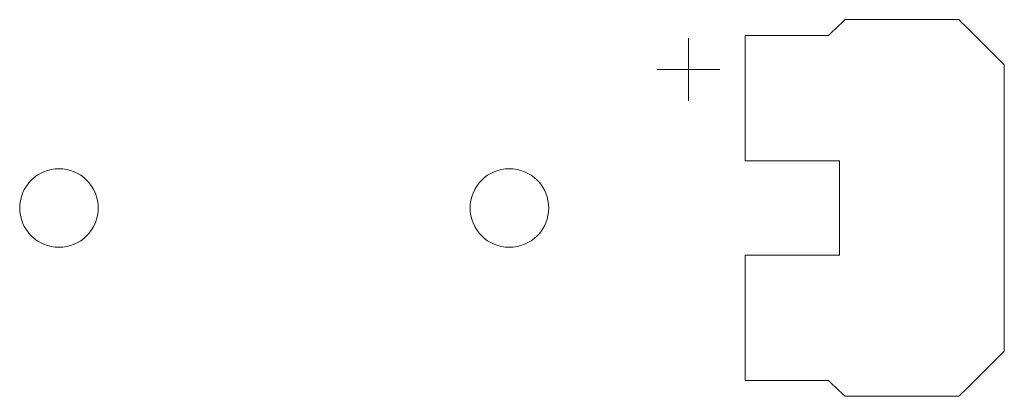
# Model space of a CAD drawing. Header units: inches. Extents: x -30 to 641, y 180 to 601.
# Tile 189 of 234: x 464.87 to 471.14, y 550.01 to 552.41. Entities that reach past the tile are written whole.
import ezdxf

# ---------------------------------------------------------------- set-up
doc = ezdxf.new("R2010")
doc.units = ezdxf.units.IN
doc.header["$MEASUREMENT"] = 0
doc.layers.add('1', color=7, linetype='Continuous')

# ---------------------------------------------------------------- blocks, each defined once
blk = doc.blocks.new('block 1524')
at = {"layer": '1', "color": 252, "lineweight": 13, "true_color": 0x848484}
blk.add_lwpolyline([(468.9293, 552.0953), (469.3293, 552.0953)], dxfattribs=at)
blk = doc.blocks.new('block 1525')
at = {"layer": '1', "color": 252, "lineweight": 13, "true_color": 0x848484}
blk.add_lwpolyline([(469.1283, 551.8959), (469.1283, 552.2959)], dxfattribs=at)
blk = doc.blocks.new('block 1722')
at = {"layer": '1', "color": 252, "lineweight": 13, "true_color": 0x848484}
blk.add_lwpolyline([(469.1283, 551.8959), (469.1283, 552.2959)], dxfattribs=at)
blk = doc.blocks.new('block 1723')
at = {"layer": '1', "color": 252, "lineweight": 13, "true_color": 0x848484}
blk.add_lwpolyline([(468.9293, 552.0953), (469.3293, 552.0953)], dxfattribs=at)
blk = doc.blocks.new('block 5893')
at = {"layer": '1', "color": 18, "lineweight": 13, "true_color": 0x4c0000}
blk.add_lwpolyline([(464.8724, 551.2139), (464.8735, 551.2375), (464.8769, 551.2615), (464.8828, 551.2854), (464.8911, 551.3089), (464.9018, 551.3316), (464.9147, 551.3531), (464.9297, 551.3732), (464.9464, 551.3915), (464.9646, 551.4079), (464.984, 551.4221), (465.0043, 551.4343), (465.0258, 551.4445), (465.0487, 551.4528), (465.0727, 551.459), (465.0974, 551.4627), (465.1225, 551.464), (465.1475, 551.4627), (465.1722, 551.459), (465.1962, 551.4528), (465.2191, 551.4445), (465.2406, 551.4343), (465.2609, 551.4221), (465.2803, 551.4079), (465.2985, 551.3915), (465.3152, 551.3732), (465.3302, 551.3531), (465.3431, 551.3316), (465.3538, 551.3089), (465.3621, 551.2854), (465.368, 551.2615), (465.3714, 551.2375), (465.3726, 551.2139), (465.3714, 551.1902), (465.368, 551.1662), (465.3621, 551.1423), (465.3538, 551.1188), (465.3431, 551.0961), (465.3302, 551.0746), (465.3152, 551.0545), (465.2985, 551.0362), (465.2803, 551.0198), (465.2609, 551.0056), (465.2406, 550.9934), (465.2191, 550.9832), (465.1962, 550.9749), (465.1722, 550.9688), (465.1475, 550.965), (465.1225, 550.9638), (465.0974, 550.965), (465.0727, 550.9688), (465.0487, 550.9749), (465.0258, 550.9832), (465.0043, 550.9934), (464.984, 551.0056), (464.9646, 551.0198), (464.9464, 551.0362), (464.9297, 551.0545), (464.9147, 551.0746), (464.9018, 551.0961), (464.8911, 551.1188), (464.8828, 551.1423), (464.8769, 551.1662), (464.8735, 551.1902), (464.8724, 551.2139)], dxfattribs=at)
blk = doc.blocks.new('block 6036')
at = {"layer": '1', "color": 252, "lineweight": 13, "true_color": 0x848484}
blk.add_lwpolyline([(467.7391, 551.2139), (467.7402, 551.2375), (467.7436, 551.2615), (467.7495, 551.2854), (467.7578, 551.3089), (467.7685, 551.3316), (467.7814, 551.3531), (467.7964, 551.3732), (467.8131, 551.3915), (467.8313, 551.4079), (467.8507, 551.4221), (467.871, 551.4343), (467.8925, 551.4445), (467.9154, 551.4528), (467.9394, 551.459), (467.9641, 551.4627), (467.9892, 551.464), (468.0142, 551.4627), (468.0389, 551.459), (468.0629, 551.4528), (468.0858, 551.4445), (468.1073, 551.4343), (468.1276, 551.4221), (468.147, 551.4079), (468.1652, 551.3915), (468.1819, 551.3732), (468.1969, 551.3531), (468.2098, 551.3316), (468.2205, 551.3089), (468.2288, 551.2854), (468.2347, 551.2615), (468.2381, 551.2375), (468.2393, 551.2139), (468.2381, 551.1902), (468.2347, 551.1662), (468.2288, 551.1423), (468.2205, 551.1188), (468.2098, 551.0961), (468.1969, 551.0746), (468.1819, 551.0545), (468.1652, 551.0362), (468.147, 551.0198), (468.1276, 551.0056), (468.1073, 550.9934), (468.0858, 550.9832), (468.0629, 550.9749), (468.0389, 550.9688), (468.0142, 550.965), (467.9892, 550.9638), (467.9641, 550.965), (467.9394, 550.9688), (467.9154, 550.9749), (467.8925, 550.9832), (467.871, 550.9934), (467.8507, 551.0056), (467.8313, 551.0198), (467.8131, 551.0362), (467.7964, 551.0545), (467.7814, 551.0746), (467.7685, 551.0961), (467.7578, 551.1188), (467.7495, 551.1423), (467.7436, 551.1662), (467.7402, 551.1902), (467.7391, 551.2139)], dxfattribs=at)
blk = doc.blocks.new('block 6040')
at = {"layer": '1', "color": 252, "lineweight": 13, "true_color": 0x848484}
blk.add_open_spline([(470.8496, 552.4139), (470.9461, 552.3179), (471.0426, 552.222), (471.1392, 552.1261), (471.1392, 551.518), (471.1392, 550.9099), (471.1392, 550.3018), (471.0426, 550.2058), (470.9461, 550.1098), (470.8496, 550.0139), (470.6086, 550.0139), (470.3676, 550.0139), (470.1266, 550.0139), (470.0909, 550.0472), (470.0552, 550.0805), (470.0195, 550.1139), (469.8427, 550.1139), (469.6659, 550.1139), (469.4892, 550.1139), (469.4892, 550.3805), (469.4892, 550.6472), (469.4892, 550.9139), (469.6892, 550.9139), (469.8892, 550.9139), (470.0892, 550.9139), (470.0892, 551.1139), (470.0892, 551.3139), (470.0892, 551.5139), (469.8892, 551.5139), (469.6892, 551.5139), (469.4892, 551.5139), (469.4892, 551.7805), (469.4892, 552.0472), (469.4892, 552.3139), (469.6659, 552.3139), (469.8427, 552.3139), (470.0195, 552.3139), (470.0552, 552.3472), (470.0909, 552.3805), (470.1266, 552.4139), (470.3676, 552.4139), (470.6086, 552.4139), (470.8496, 552.4139)], degree=3, knots=[0, 0, 0, 0, 1, 1, 1, 2, 2, 2, 3, 3, 3, 4, 4, 4, 5, 5, 5, 6, 6, 6, 7, 7, 7, 8, 8, 8, 9, 9, 9, 10, 10, 10, 11, 11, 11, 12, 12, 12, 13, 13, 13, 14, 14, 14, 14], dxfattribs=at)
blk = doc.blocks.new('block 6041')
at = {"layer": '1', "color": 252, "lineweight": 13, "true_color": 0x848484}
blk.add_open_spline([(470.8496, 552.4139), (470.9461, 552.3179), (471.0426, 552.222), (471.1392, 552.1261), (471.1392, 551.518), (471.1392, 550.9099), (471.1392, 550.3018), (471.0426, 550.2058), (470.9461, 550.1098), (470.8496, 550.0139), (470.6086, 550.0139), (470.3676, 550.0139), (470.1266, 550.0139), (470.0909, 550.0472), (470.0552, 550.0805), (470.0195, 550.1139), (469.8427, 550.1139), (469.6659, 550.1139), (469.4892, 550.1139), (469.4892, 550.3805), (469.4892, 550.6472), (469.4892, 550.9139), (469.6892, 550.9139), (469.8892, 550.9139), (470.0892, 550.9139), (470.0892, 551.1139), (470.0892, 551.3139), (470.0892, 551.5139), (469.8892, 551.5139), (469.6892, 551.5139), (469.4892, 551.5139), (469.4892, 551.7805), (469.4892, 552.0472), (469.4892, 552.3139), (469.6659, 552.3139), (469.8427, 552.3139), (470.0195, 552.3139), (470.0552, 552.3472), (470.0909, 552.3805), (470.1266, 552.4139), (470.3676, 552.4139), (470.6086, 552.4139), (470.8496, 552.4139)], degree=3, knots=[0, 0, 0, 0, 1, 1, 1, 2, 2, 2, 3, 3, 3, 4, 4, 4, 5, 5, 5, 6, 6, 6, 7, 7, 7, 8, 8, 8, 9, 9, 9, 10, 10, 10, 11, 11, 11, 12, 12, 12, 13, 13, 13, 14, 14, 14, 14], dxfattribs=at)
blk = doc.blocks.new('block 6353')
at = {"layer": '1', "color": 18, "lineweight": 13, "true_color": 0x4c0000}
blk.add_lwpolyline([(464.8724, 551.2139), (464.8735, 551.2375), (464.8769, 551.2615), (464.8828, 551.2854), (464.8911, 551.3089), (464.9018, 551.3316), (464.9147, 551.3531), (464.9297, 551.3732), (464.9464, 551.3915), (464.9646, 551.4079), (464.984, 551.4221), (465.0043, 551.4343), (465.0258, 551.4445), (465.0487, 551.4528), (465.0727, 551.459), (465.0974, 551.4627), (465.1225, 551.464), (465.1475, 551.4627), (465.1722, 551.459), (465.1962, 551.4528), (465.2191, 551.4445), (465.2406, 551.4343), (465.2609, 551.4221), (465.2803, 551.4079), (465.2985, 551.3915), (465.3152, 551.3732), (465.3302, 551.3531), (465.3431, 551.3316), (465.3538, 551.3089), (465.3621, 551.2854), (465.368, 551.2615), (465.3714, 551.2375), (465.3726, 551.2139), (465.3714, 551.1902), (465.368, 551.1662), (465.3621, 551.1423), (465.3538, 551.1188), (465.3431, 551.0961), (465.3302, 551.0746), (465.3152, 551.0545), (465.2985, 551.0362), (465.2803, 551.0198), (465.2609, 551.0056), (465.2406, 550.9934), (465.2191, 550.9832), (465.1962, 550.9749), (465.1722, 550.9688), (465.1475, 550.965), (465.1225, 550.9638), (465.0974, 550.965), (465.0727, 550.9688), (465.0487, 550.9749), (465.0258, 550.9832), (465.0043, 550.9934), (464.984, 551.0056), (464.9646, 551.0198), (464.9464, 551.0362), (464.9297, 551.0545), (464.9147, 551.0746), (464.9018, 551.0961), (464.8911, 551.1188), (464.8828, 551.1423), (464.8769, 551.1662), (464.8735, 551.1902), (464.8724, 551.2139)], dxfattribs=at)
blk = doc.blocks.new('block 6427')
at = {"layer": '1', "color": 252, "lineweight": 13, "true_color": 0x848484}
blk.add_lwpolyline([(467.7391, 551.2139), (467.7402, 551.2375), (467.7436, 551.2615), (467.7495, 551.2854), (467.7578, 551.3089), (467.7685, 551.3316), (467.7814, 551.3531), (467.7964, 551.3732), (467.8131, 551.3915), (467.8313, 551.4079), (467.8507, 551.4221), (467.871, 551.4343), (467.8925, 551.4445), (467.9154, 551.4528), (467.9394, 551.459), (467.9641, 551.4627), (467.9892, 551.464), (468.0142, 551.4627), (468.0389, 551.459), (468.0629, 551.4528), (468.0858, 551.4445), (468.1073, 551.4343), (468.1276, 551.4221), (468.147, 551.4079), (468.1652, 551.3915), (468.1819, 551.3732), (468.1969, 551.3531), (468.2098, 551.3316), (468.2205, 551.3089), (468.2288, 551.2854), (468.2347, 551.2615), (468.2381, 551.2375), (468.2393, 551.2139), (468.2381, 551.1902), (468.2347, 551.1662), (468.2288, 551.1423), (468.2205, 551.1188), (468.2098, 551.0961), (468.1969, 551.0746), (468.1819, 551.0545), (468.1652, 551.0362), (468.147, 551.0198), (468.1276, 551.0056), (468.1073, 550.9934), (468.0858, 550.9832), (468.0629, 550.9749), (468.0389, 550.9688), (468.0142, 550.965), (467.9892, 550.9638), (467.9641, 550.965), (467.9394, 550.9688), (467.9154, 550.9749), (467.8925, 550.9832), (467.871, 550.9934), (467.8507, 551.0056), (467.8313, 551.0198), (467.8131, 551.0362), (467.7964, 551.0545), (467.7814, 551.0746), (467.7685, 551.0961), (467.7578, 551.1188), (467.7495, 551.1423), (467.7436, 551.1662), (467.7402, 551.1902), (467.7391, 551.2139)], dxfattribs=at)
blk = doc.blocks.new('block 6428')
at = {"layer": '1', "color": 252, "lineweight": 13, "true_color": 0x848484}
blk.add_open_spline([(470.8496, 552.4139), (470.9461, 552.3179), (471.0426, 552.222), (471.1392, 552.1261), (471.1392, 551.518), (471.1392, 550.9099), (471.1392, 550.3018), (471.0426, 550.2058), (470.9461, 550.1098), (470.8496, 550.0139), (470.6086, 550.0139), (470.3676, 550.0139), (470.1266, 550.0139), (470.0909, 550.0472), (470.0552, 550.0805), (470.0195, 550.1139), (469.8427, 550.1139), (469.6659, 550.1139), (469.4892, 550.1139), (469.4892, 550.3805), (469.4892, 550.6472), (469.4892, 550.9139), (469.6892, 550.9139), (469.8892, 550.9139), (470.0892, 550.9139), (470.0892, 551.1139), (470.0892, 551.3139), (470.0892, 551.5139), (469.8892, 551.5139), (469.6892, 551.5139), (469.4892, 551.5139), (469.4892, 551.7805), (469.4892, 552.0472), (469.4892, 552.3139), (469.6659, 552.3139), (469.8427, 552.3139), (470.0195, 552.3139), (470.0552, 552.3472), (470.0909, 552.3805), (470.1266, 552.4139), (470.3676, 552.4139), (470.6086, 552.4139), (470.8496, 552.4139)], degree=3, knots=[0, 0, 0, 0, 1, 1, 1, 2, 2, 2, 3, 3, 3, 4, 4, 4, 5, 5, 5, 6, 6, 6, 7, 7, 7, 8, 8, 8, 9, 9, 9, 10, 10, 10, 11, 11, 11, 12, 12, 12, 13, 13, 13, 14, 14, 14, 14], dxfattribs=at)
blk = doc.blocks.new('block 6432')
at = {"layer": '1', "color": 252, "lineweight": 13, "true_color": 0x848484}
blk.add_open_spline([(470.8496, 552.4139), (470.9461, 552.3179), (471.0426, 552.222), (471.1392, 552.1261), (471.1392, 551.518), (471.1392, 550.9099), (471.1392, 550.3018), (471.0426, 550.2058), (470.9461, 550.1098), (470.8496, 550.0139), (470.6086, 550.0139), (470.3676, 550.0139), (470.1266, 550.0139), (470.0909, 550.0472), (470.0552, 550.0805), (470.0195, 550.1139), (469.8427, 550.1139), (469.6659, 550.1139), (469.4892, 550.1139), (469.4892, 550.3805), (469.4892, 550.6472), (469.4892, 550.9139), (469.6892, 550.9139), (469.8892, 550.9139), (470.0892, 550.9139), (470.0892, 551.1139), (470.0892, 551.3139), (470.0892, 551.5139), (469.8892, 551.5139), (469.6892, 551.5139), (469.4892, 551.5139), (469.4892, 551.7805), (469.4892, 552.0472), (469.4892, 552.3139), (469.6659, 552.3139), (469.8427, 552.3139), (470.0195, 552.3139), (470.0552, 552.3472), (470.0909, 552.3805), (470.1266, 552.4139), (470.3676, 552.4139), (470.6086, 552.4139), (470.8496, 552.4139)], degree=3, knots=[0, 0, 0, 0, 1, 1, 1, 2, 2, 2, 3, 3, 3, 4, 4, 4, 5, 5, 5, 6, 6, 6, 7, 7, 7, 8, 8, 8, 9, 9, 9, 10, 10, 10, 11, 11, 11, 12, 12, 12, 13, 13, 13, 14, 14, 14, 14], dxfattribs=at)

msp = doc.modelspace()

# ---------------------------------------------------------------- block references
at = {"layer": '1'}
for name in ['block 6040', 'block 6041', 'block 6428', 'block 6432', 'block 1525', 'block 1722', 'block 1524', 'block 1723', 'block 5893', 'block 6353', 'block 6036', 'block 6427']:
    msp.add_blockref(name, (0, 0), dxfattribs=at)

doc.saveas('drawing.dxf')
